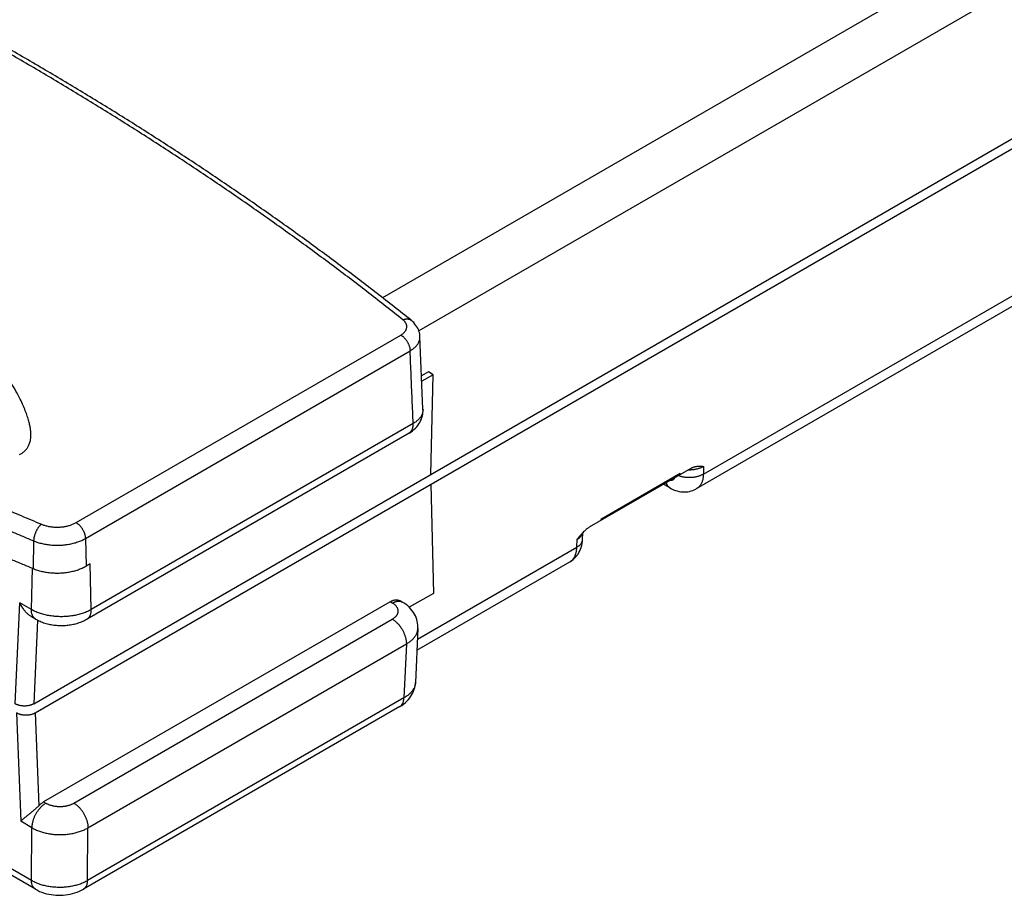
# Model space of a CAD drawing. Header units: inches. Extents: x 0 to 34, y 0 to 22.
# Tile 22 of 47: x 27.5 to 30.5, y 4.3 to 6.9. Entities that reach past the tile are written whole.
import ezdxf

# ---------------------------------------------------------------- set-up
doc = ezdxf.new("R2010")
doc.units = ezdxf.units.IN
doc.header["$LTSCALE"] = 1.87
doc.header["$MEASUREMENT"] = 0
doc.layers.get('0').update_dxf_attribs({"linetype": 'CONTINUOUS'})

msp = doc.modelspace()

# ---------------------------------------------------------------- linework, layer by layer
at = {"color": 7, "linetype": 'CONTINUOUS'}
for p, q in [((31.3501, 7.6546), (28.6088, 6.0718)), ((31.4313, 7.5404), (28.717, 5.9732)), ((27.5696, 4.8628), (31.2301, 6.9764)), ((27.5743, 4.8363), (30.5613, 6.561)), ((29.5645, 5.547), (30.5545, 6.1186)), ((29.5443, 5.5036), (30.5342, 6.0752)), ((27.6958, 5.4025), (28.6631, 5.9611)), ((28.7292, 5.74), (28.7202, 5.9563)), ((27.7235, 5.3552), (28.6909, 5.9138)), ((28.746, 5.8512), (28.7251, 5.8391)), ((28.7596, 5.8429), (28.7257, 5.8233)), ((28.7596, 5.8429), (28.746, 5.8512)), ((28.7528, 5.546), (28.7596, 5.8429)), ((28.7, 5.6974), (27.741, 5.1436)), ((28.6878, 5.6691), (27.7288, 5.1154)), ((29.2256, 5.3897), (29.5281, 5.5644)), ((29.4953, 5.5485), (29.2586, 5.4119)), ((29.4953, 5.5485), (29.4952, 5.5454)), ((29.5645, 5.5699), (29.5645, 5.547)), ((28.7528, 5.5168), (28.7601, 5.1918)), ((29.465, 5.5058), (29.4459, 5.5168)), ((29.465, 5.5058), (29.465, 5.5058)), ((29.2586, 5.4119), (29.2586, 5.4087)), ((29.2047, 5.352), (29.2057, 5.3728)), ((27.5693, 5.3482), (27.5678, 5.2657)), ((27.7235, 5.3552), (27.7254, 5.2729)), ((29.1875, 5.3293), (29.1886, 5.3528)), ((28.7127, 5.0552), (29.1875, 5.3293)), ((27.7379, 5.2801), (27.7254, 5.2729)), ((27.741, 5.1436), (27.7379, 5.2801)), ((28.7113, 5.0226), (29.1663, 5.2854)), ((27.5627, 5.1436), (27.5655, 5.2667)), ((28.7601, 5.1918), (28.6882, 5.1503)), ((27.5144, 4.8628), (27.528, 5.1637)), ((27.5627, 5.1436), (27.528, 5.1637)), ((28.6313, 5.1669), (27.5992, 4.571)), ((28.6379, 5.163), (28.6313, 5.1669)), ((28.6674, 5.166), (28.6611, 5.1696)), ((27.5749, 5.1154), (27.5628, 5.1223)), ((27.5809, 5.1121), (27.5696, 4.8628)), ((27.6893, 4.5671), (28.6379, 5.1148)), ((28.7142, 5.0872), (28.7069, 4.9264)), ((28.7142, 5.0872), (28.7142, 5.0872)), ((27.7311, 4.4936), (28.6797, 5.0413)), ((28.6797, 5.0413), (28.6724, 4.8805)), ((27.5751, 4.3106), (26.4186, 4.9783)), ((27.5629, 4.3368), (26.4734, 4.9658)), ((28.6724, 4.8805), (27.7299, 4.3363)), ((28.6602, 4.8548), (27.7178, 4.3106)), ((27.5185, 4.8363), (27.5307, 4.5133)), ((27.5743, 4.8363), (27.5847, 4.5595)), ((27.5992, 4.571), (27.6058, 4.5671)), ((27.5641, 4.494), (27.5307, 4.5133)), ((27.5629, 4.3368), (27.5641, 4.494)), ((27.7299, 4.3363), (27.7311, 4.4936))]:
    msp.add_line(p, q, dxfattribs=at)
for points in [[(28.7202, 5.9563), (28.72, 5.9592), (28.7194, 5.9637), (28.7184, 5.9682), (28.7172, 5.9727), (28.7155, 5.9771), (28.7135, 5.9814), (28.7111, 5.9857), (28.7084, 5.9899), (28.7053, 5.9939), (28.7017, 5.9979), (28.6978, 6.0017), (28.6939, 6.005)], [(28.6878, 5.6691), (28.6927, 5.6721), (28.6977, 5.6756), (28.7023, 5.6794), (28.7065, 5.6834), (28.7104, 5.6875), (28.7139, 5.6918), (28.7171, 5.6963), (28.7198, 5.7009), (28.7223, 5.7056), (28.7243, 5.7104), (28.726, 5.7154), (28.7274, 5.7204), (28.7284, 5.7254), (28.729, 5.7305), (28.7293, 5.7356), (28.7292, 5.74)], [(29.465, 5.5058), (29.47, 5.5031), (29.4755, 5.5006), (29.481, 5.4985), (29.4865, 5.4968), (29.4919, 5.4955), (29.4973, 5.4946), (29.5026, 5.494), (29.5079, 5.4939), (29.513, 5.4941), (29.5182, 5.4946), (29.5232, 5.4955), (29.5281, 5.4968), (29.5329, 5.4983), (29.5375, 5.5002), (29.542, 5.5024), (29.5443, 5.5036)], [(29.1663, 5.2854), (29.1686, 5.2868), (29.1729, 5.2897), (29.177, 5.2929), (29.1809, 5.2965), (29.1846, 5.3003), (29.188, 5.3044), (29.1911, 5.3088), (29.1939, 5.3134), (29.1965, 5.3183), (29.1987, 5.3234), (29.2007, 5.3288), (29.2022, 5.3344), (29.2034, 5.3403), (29.2043, 5.3463), (29.2047, 5.352)], [(28.7142, 5.0872), (28.7143, 5.0919), (28.714, 5.0976), (28.7133, 5.1031), (28.7122, 5.1087), (28.7107, 5.1141), (28.7088, 5.1196), (28.7065, 5.1249), (28.7038, 5.1301), (28.7007, 5.1353), (28.6972, 5.1402), (28.6933, 5.1451), (28.6889, 5.1497), (28.6841, 5.1542), (28.6788, 5.1585), (28.6731, 5.1625), (28.6674, 5.166)], [(28.6602, 4.8548), (28.6659, 4.8583), (28.6715, 4.8623), (28.6767, 4.8665), (28.6815, 4.8709), (28.6859, 4.8756), (28.6898, 4.8804), (28.6933, 4.8853), (28.6964, 4.8904), (28.6991, 4.8956), (28.7014, 4.9009), (28.7033, 4.9062), (28.7048, 4.9117), (28.7059, 4.9172), (28.7066, 4.9227), (28.7069, 4.9264)], [(27.5751, 4.3106), (27.5808, 4.3075), (27.5872, 4.3045), (27.5937, 4.3018), (27.6005, 4.2995), (27.6074, 4.2975), (27.6144, 4.2959), (27.6215, 4.2946), (27.6286, 4.2937), (27.6357, 4.293), (27.6429, 4.2927), (27.65, 4.2927), (27.6572, 4.293), (27.6643, 4.2937), (27.6714, 4.2946), (27.6785, 4.2959), (27.6855, 4.2976), (27.6924, 4.2996), (27.6991, 4.3019), (27.7057, 4.3046), (27.7121, 4.3076), (27.7178, 4.3106)]]:
    msp.add_lwpolyline(points, dxfattribs=at)
for points, knots in [([(28.6694, 6.0064), (28.6359, 6.0331), (28.5683, 6.0862), (28.4652, 6.1646), (28.36, 6.2421), (28.2528, 6.3187), (28.1437, 6.3943), (28.0326, 6.469), (27.9195, 6.5427), (27.8045, 6.6154), (27.6876, 6.6871), (27.5689, 6.7577), (27.4483, 6.8273), (27.3259, 6.8959), (27.2017, 6.9634), (27.0758, 7.0298), (26.9482, 7.095), (26.8188, 7.1592), (26.6878, 7.2222), (26.5552, 7.2841), (26.4209, 7.3448), (26.2851, 7.4043), (26.1938, 7.4431), (26.148, 7.4622)], [0, 0, 0, 0, 0.043974, 0.088323, 0.133046, 0.178141, 0.223608, 0.269446, 0.315654, 0.36223, 0.409173, 0.45648, 0.504148, 0.552176, 0.600559, 0.649295, 0.698381, 0.747812, 0.797584, 0.847694, 0.898137, 0.948908, 1, 1, 1, 1]), ([(28.6939, 6.005), (28.6603, 6.0318), (28.5923, 6.0852), (28.4888, 6.1639), (28.3832, 6.2418), (28.2755, 6.3187), (28.1659, 6.3946), (28.0543, 6.4696), (27.9408, 6.5436), (27.8254, 6.6166), (27.708, 6.6886), (27.5888, 6.7595), (27.4678, 6.8294), (27.345, 6.8982), (27.2204, 6.9659), (27.094, 7.0325), (26.9659, 7.098), (26.8361, 7.1624), (26.7047, 7.2256), (26.5716, 7.2877), (26.437, 7.3486), (26.3007, 7.4083), (26.2091, 7.4472), (26.1631, 7.4664)], [0, 0, 0, 0, 0.044009, 0.088388, 0.133138, 0.178256, 0.223744, 0.269599, 0.31582, 0.362406, 0.409355, 0.456665, 0.504333, 0.552357, 0.600733, 0.649458, 0.69853, 0.747944, 0.797695, 0.847782, 0.898197, 0.948939, 1, 1, 1, 1]), ([(27.5276, 5.6052), (27.5289, 5.6059), (27.5314, 5.6073), (27.535, 5.6096), (27.5385, 5.6121), (27.5418, 5.6149), (27.545, 5.618), (27.5479, 5.6213), (27.5507, 5.6251), (27.5533, 5.6293), (27.5556, 5.6339), (27.5575, 5.6388), (27.5591, 5.6443), (27.5603, 5.6506), (27.561, 5.6578), (27.5611, 5.666), (27.5606, 5.6754), (27.5592, 5.6861), (27.5567, 5.6983), (27.5529, 5.7121), (27.5477, 5.7278), (27.5407, 5.7456), (27.5315, 5.7659), (27.5197, 5.7888), (27.5048, 5.8147), (27.4864, 5.844), (27.464, 5.8764), (27.4377, 5.9115), (27.4075, 5.9486), (27.3738, 5.9872), (27.3368, 6.0267), (27.2966, 6.0669), (27.2535, 6.1073), (27.2079, 6.1475), (27.1601, 6.1873), (27.1103, 6.2263), (27.0587, 6.2645), (27.0056, 6.3016), (26.9512, 6.3375), (26.8956, 6.3723), (26.8387, 6.4059), (26.7802, 6.4385), (26.7196, 6.4705), (26.6569, 6.5017), (26.5921, 6.5323), (26.5256, 6.5619), (26.4574, 6.5905), (26.3881, 6.618), (26.3179, 6.6442), (26.2473, 6.669), (26.1771, 6.6921), (26.1078, 6.7134), (26.0401, 6.7329), (25.9751, 6.7502), (25.914, 6.7653), (25.8581, 6.778), (25.8081, 6.7883), (25.7638, 6.7966), (25.7247, 6.8032), (25.6901, 6.8084), (25.6595, 6.8125), (25.6325, 6.8156), (25.6086, 6.8178), (25.5876, 6.8192), (25.5691, 6.82), (25.553, 6.8203), (25.5389, 6.8202), (25.5266, 6.8197), (25.5157, 6.819), (25.506, 6.8181), (25.4973, 6.8169), (25.4896, 6.8156), (25.4828, 6.8143), (25.4769, 6.8128), (25.4715, 6.8112), (25.4666, 6.8095), (25.4621, 6.8077), (25.4579, 6.8057), (25.4553, 6.8043), (25.4541, 6.8036)], [0, 0, 0, 0, 0.001676, 0.003339, 0.004995, 0.006649, 0.008323, 0.010042, 0.011843, 0.013748, 0.015717, 0.017736, 0.019904, 0.022332, 0.025082, 0.028217, 0.031806, 0.035933, 0.040689, 0.046179, 0.052512, 0.059826, 0.068308, 0.078161, 0.089603, 0.102884, 0.118107, 0.135122, 0.153617, 0.173343, 0.194302, 0.216288, 0.239064, 0.262521, 0.286535, 0.310941, 0.33567, 0.360665, 0.385797, 0.411036, 0.436433, 0.462175, 0.488521, 0.515562, 0.543176, 0.571263, 0.599776, 0.628616, 0.657519, 0.686371, 0.714993, 0.743009, 0.770191, 0.796355, 0.820798, 0.842925, 0.862562, 0.879826, 0.895028, 0.908418, 0.920234, 0.930684, 0.9399, 0.94798, 0.955047, 0.961221, 0.966621, 0.971343, 0.975476, 0.979199, 0.982603, 0.985617, 0.988247, 0.990586, 0.992724, 0.994709, 0.996572, 0.998332, 1, 1, 1, 1]), ([(28.6631, 5.9611), (28.6641, 5.9616), (28.6661, 5.9628), (28.6688, 5.9648), (28.6712, 5.9668), (28.6734, 5.9689), (28.6753, 5.9711), (28.677, 5.9734), (28.6784, 5.9757), (28.6795, 5.9781), (28.6803, 5.9806), (28.6808, 5.9831), (28.681, 5.9855), (28.6809, 5.988), (28.6804, 5.9905), (28.6797, 5.9929), (28.6787, 5.9954), (28.6774, 5.9977), (28.6758, 6), (28.6739, 6.0023), (28.6718, 6.0044), (28.6702, 6.0057), (28.6694, 6.0064)], [0, 0, 0, 0, 0.061167, 0.119969, 0.176446, 0.230682, 0.282767, 0.33284, 0.381083, 0.42771, 0.473113, 0.517608, 0.561607, 0.605569, 0.649886, 0.695009, 0.741343, 0.789164, 0.838745, 0.890321, 0.944048, 1, 1, 1, 1]), ([(28.6694, 6.0064), (28.6702, 6.0067), (28.6719, 6.0074), (28.6745, 6.0081), (28.677, 6.0087), (28.6795, 6.009), (28.6819, 6.0091), (28.6843, 6.0089), (28.6865, 6.0085), (28.6887, 6.0079), (28.6907, 6.0071), (28.6924, 6.0061), (28.6934, 6.0054), (28.6939, 6.005)], [0, 0, 0, 0, 0.107291, 0.211256, 0.311817, 0.408984, 0.50286, 0.593654, 0.681678, 0.767355, 0.851205, 0.933832, 1, 1, 1, 1]), ([(28.6631, 5.9611), (28.6639, 5.9606), (28.6654, 5.9597), (28.6677, 5.9581), (28.6699, 5.9563), (28.6721, 5.9543), (28.6742, 5.9521), (28.6762, 5.9498), (28.6781, 5.9474), (28.68, 5.9448), (28.6817, 5.9422), (28.6833, 5.9394), (28.6848, 5.9366), (28.6862, 5.9337), (28.6874, 5.9308), (28.6884, 5.9279), (28.6893, 5.925), (28.6899, 5.9221), (28.6905, 5.9193), (28.6908, 5.9165), (28.6909, 5.9147), (28.6909, 5.9138)], [0, 0, 0, 0, 0.04674, 0.095247, 0.145391, 0.197015, 0.249937, 0.303955, 0.35885, 0.414392, 0.470343, 0.526456, 0.582485, 0.638185, 0.693314, 0.747637, 0.800934, 0.852995, 0.903633, 0.952681, 1, 1, 1, 1]), ([(28.6909, 5.9138), (28.6924, 5.9147), (28.6953, 5.9165), (28.6994, 5.9194), (28.7031, 5.9224), (28.7065, 5.9256), (28.7096, 5.9288), (28.7123, 5.9322), (28.7146, 5.9357), (28.7166, 5.9393), (28.7181, 5.9429), (28.7192, 5.9466), (28.7199, 5.9503), (28.7202, 5.9535), (28.7202, 5.9555), (28.7202, 5.9563)], [0, 0, 0, 0, 0.095639, 0.188012, 0.277147, 0.363126, 0.445999, 0.525874, 0.602956, 0.677428, 0.74971, 0.820299, 0.889597, 0.9581, 1, 1, 1, 1]), ([(28.7, 5.6974), (28.699, 5.7214), (28.697, 5.7695), (28.6939, 5.8417), (28.6919, 5.8897), (28.6909, 5.9138)], [0, 0, 0, 0, 0.333423, 0.666756, 1, 1, 1, 1]), ([(28.7292, 5.74), (28.7293, 5.7392), (28.7293, 5.7372), (28.729, 5.734), (28.7283, 5.7303), (28.7272, 5.7266), (28.7256, 5.723), (28.7237, 5.7194), (28.7214, 5.7159), (28.7187, 5.7125), (28.7156, 5.7092), (28.7122, 5.706), (28.7084, 5.703), (28.7044, 5.7001), (28.7015, 5.6982), (28.7, 5.6974)], [0, 0, 0, 0, 0.042133, 0.110484, 0.179671, 0.250187, 0.322429, 0.396889, 0.473977, 0.553873, 0.636774, 0.722786, 0.811952, 0.904349, 1, 1, 1, 1]), ([(28.6878, 5.6691), (28.6879, 5.6692), (28.6888, 5.6697), (28.6902, 5.6707), (28.6921, 5.6724), (28.6938, 5.6743), (28.6953, 5.6765), (28.6966, 5.6789), (28.6977, 5.6816), (28.6986, 5.6844), (28.6993, 5.6874), (28.6998, 5.6906), (28.7, 5.6939), (28.7, 5.6962), (28.7, 5.6974)], [0, 0, 0, 0, 0.013699, 0.090424, 0.168088, 0.247435, 0.329133, 0.413745, 0.501721, 0.593394, 0.688986, 0.788615, 0.892306, 1, 1, 1, 1]), ([(29.5645, 5.547), (29.5635, 5.5464), (29.5614, 5.5452), (29.5581, 5.5436), (29.5546, 5.5421), (29.551, 5.5408), (29.5472, 5.5397), (29.5434, 5.5387), (29.5394, 5.5379), (29.5353, 5.5373), (29.5312, 5.5368), (29.527, 5.5366), (29.5228, 5.5365), (29.5186, 5.5366), (29.5144, 5.5368), (29.5102, 5.5373), (29.5062, 5.5379), (29.5022, 5.5387), (29.4983, 5.5397), (29.4945, 5.5408), (29.4918, 5.5418), (29.4904, 5.5424), (29.4902, 5.5425)], [0, 0, 0, 0, 0.046071, 0.093571, 0.142417, 0.192505, 0.243715, 0.295913, 0.348951, 0.402673, 0.456914, 0.511506, 0.566273, 0.62104, 0.675632, 0.729873, 0.783595, 0.836632, 0.888829, 0.940038, 0.990124, 1, 1, 1, 1]), ([(29.5207, 5.5601), (29.5214, 5.5601), (29.5235, 5.5601), (29.527, 5.5601), (29.5311, 5.5604), (29.5353, 5.5608), (29.5394, 5.5614), (29.5433, 5.5622), (29.5472, 5.5631), (29.551, 5.5641), (29.5546, 5.5654), (29.5581, 5.5667), (29.5614, 5.5682), (29.5635, 5.5693), (29.5645, 5.5699)], [0, 0, 0, 0, 0.044557, 0.137448, 0.229882, 0.321736, 0.41277, 0.502537, 0.590729, 0.677129, 0.761518, 0.843577, 0.923081, 1, 1, 1, 1]), ([(29.5281, 5.5644), (29.529, 5.5649), (29.5308, 5.5659), (29.5337, 5.5672), (29.5369, 5.5683), (29.54, 5.5691), (29.5419, 5.5695), (29.5427, 5.5697)], [0, 0, 0, 0, 0.194014, 0.397736, 0.613632, 0.845599, 1, 1, 1, 1]), ([(29.5427, 5.5697), (29.5432, 5.5698), (29.5452, 5.5701), (29.5487, 5.5705), (29.5536, 5.5706), (29.5589, 5.5704), (29.5625, 5.5701), (29.5645, 5.5699)], [0, 0, 0, 0, 0.07085, 0.270916, 0.491817, 0.73498, 1, 1, 1, 1]), ([(29.5645, 5.547), (29.5644, 5.5453), (29.5643, 5.542), (29.5638, 5.5371), (29.563, 5.5325), (29.5619, 5.528), (29.5606, 5.5239), (29.5589, 5.52), (29.557, 5.5164), (29.5548, 5.5131), (29.5524, 5.5101), (29.5497, 5.5075), (29.547, 5.5053), (29.5451, 5.5041), (29.5443, 5.5036)], [0, 0, 0, 0, 0.101434, 0.199346, 0.293568, 0.384223, 0.471618, 0.555914, 0.637215, 0.715932, 0.792573, 0.867646, 0.941607, 1, 1, 1, 1]), ([(29.465, 5.5058), (29.4648, 5.5059), (29.4638, 5.5065), (29.4623, 5.5077), (29.4604, 5.5094), (29.4587, 5.5114), (29.4572, 5.5137), (29.4559, 5.5162), (29.4549, 5.5188), (29.4543, 5.5207), (29.4541, 5.5216)], [0, 0, 0, 0, 0.040777, 0.168127, 0.297259, 0.429424, 0.565726, 0.707088, 0.854235, 1, 1, 1, 1]), ([(29.4789, 5.5359), (29.4788, 5.5358), (29.4785, 5.535), (29.4777, 5.5338), (29.4765, 5.5322), (29.4752, 5.5308), (29.4737, 5.5297), (29.472, 5.5288), (29.4702, 5.5281), (29.4683, 5.5277), (29.4664, 5.5275), (29.4651, 5.5276), (29.4645, 5.5276)], [0, 0, 0, 0, 0.025101, 0.139591, 0.249932, 0.357441, 0.462959, 0.56794, 0.674441, 0.783733, 0.896591, 1, 1, 1, 1]), ([(27.5017, 5.4362), (27.5118, 5.4319), (27.5319, 5.4233), (27.5621, 5.4105), (27.5823, 5.402), (27.5924, 5.3978)], [0, 0, 0, 0, 0.332873, 0.666208, 1, 1, 1, 1]), ([(27.5924, 5.3978), (27.5918, 5.3973), (27.5905, 5.3962), (27.5886, 5.3944), (27.5868, 5.3924), (27.585, 5.3902), (27.5832, 5.3879), (27.5815, 5.3855), (27.5799, 5.3829), (27.5784, 5.3801), (27.5769, 5.3773), (27.5756, 5.3744), (27.5744, 5.3715), (27.5733, 5.3685), (27.5723, 5.3655), (27.5714, 5.3625), (27.5707, 5.3596), (27.5701, 5.3566), (27.5697, 5.3537), (27.5694, 5.3509), (27.5693, 5.3491), (27.5693, 5.3482)], [0, 0, 0, 0, 0.043849, 0.089945, 0.138145, 0.188274, 0.240127, 0.293475, 0.348071, 0.403653, 0.459946, 0.516667, 0.573528, 0.630242, 0.68652, 0.742079, 0.796647, 0.84996, 0.901771, 0.951852, 1, 1, 1, 1]), ([(27.5924, 5.3978), (27.5939, 5.3972), (27.5969, 5.396), (27.6015, 5.3945), (27.6063, 5.3931), (27.6113, 5.3919), (27.6164, 5.3909), (27.6216, 5.3901), (27.6268, 5.3895), (27.6322, 5.3892), (27.6375, 5.389), (27.6429, 5.389), (27.6482, 5.3893), (27.6536, 5.3897), (27.6588, 5.3904), (27.664, 5.3912), (27.669, 5.3923), (27.6739, 5.3935), (27.6787, 5.395), (27.6833, 5.3966), (27.6876, 5.3984), (27.6918, 5.4003), (27.6945, 5.4018), (27.6958, 5.4025)], [0, 0, 0, 0, 0.044723, 0.090635, 0.13757, 0.185405, 0.234019, 0.283272, 0.333023, 0.383125, 0.433429, 0.483784, 0.534037, 0.584038, 0.633637, 0.682689, 0.731056, 0.778602, 0.825206, 0.870746, 0.915127, 0.958255, 1, 1, 1, 1]), ([(27.6958, 5.4025), (27.6965, 5.4021), (27.6981, 5.4011), (27.7003, 5.3995), (27.7025, 5.3977), (27.7047, 5.3957), (27.7068, 5.3936), (27.7088, 5.3913), (27.7108, 5.3888), (27.7126, 5.3863), (27.7143, 5.3836), (27.716, 5.3808), (27.7174, 5.378), (27.7188, 5.3752), (27.72, 5.3723), (27.721, 5.3693), (27.7219, 5.3664), (27.7226, 5.3636), (27.7231, 5.3607), (27.7234, 5.3579), (27.7235, 5.3561), (27.7235, 5.3552)], [0, 0, 0, 0, 0.046741, 0.095247, 0.145392, 0.197016, 0.249938, 0.303956, 0.358851, 0.414393, 0.470343, 0.526457, 0.582486, 0.638185, 0.693314, 0.747638, 0.800934, 0.852995, 0.903633, 0.952681, 1, 1, 1, 1]), ([(27.4736, 5.3888), (27.4842, 5.3842), (27.5054, 5.3752), (27.5373, 5.3616), (27.5586, 5.3527), (27.5693, 5.3482)], [0, 0, 0, 0, 0.332849, 0.666183, 1, 1, 1, 1]), ([(29.1886, 5.3528), (29.1895, 5.3534), (29.1914, 5.3546), (29.1941, 5.3565), (29.1965, 5.3585), (29.1986, 5.3607), (29.2005, 5.3628), (29.2021, 5.3651), (29.2035, 5.3674), (29.2045, 5.3698), (29.205, 5.3715), (29.2053, 5.3723), (29.2053, 5.3723)], [0, 0, 0, 0, 0.128791, 0.252712, 0.371913, 0.486403, 0.596216, 0.701662, 0.80322, 0.901414, 0.996753, 1, 1, 1, 1]), ([(29.1886, 5.3528), (29.1905, 5.3553), (29.1943, 5.3598), (29.1988, 5.3652), (29.2014, 5.3681), (29.2021, 5.3689)], [0, 0, 0, 0, 0.444065, 0.844194, 1, 1, 1, 1]), ([(29.2021, 5.3689), (29.203, 5.3699), (29.2054, 5.3725), (29.2091, 5.3764), (29.2131, 5.3802), (29.2166, 5.3834), (29.2199, 5.3859), (29.2228, 5.388), (29.2247, 5.3892), (29.2256, 5.3897)], [0, 0, 0, 0, 0.130541, 0.33332, 0.507198, 0.656588, 0.786281, 0.8999, 1, 1, 1, 1]), ([(27.5693, 5.3482), (27.5713, 5.3474), (27.5754, 5.3458), (27.5817, 5.3436), (27.5882, 5.3417), (27.5949, 5.34), (27.6018, 5.3385), (27.6088, 5.3373), (27.6159, 5.3364), (27.6231, 5.3357), (27.6304, 5.3352), (27.6377, 5.335), (27.645, 5.3351), (27.6523, 5.3354), (27.6595, 5.336), (27.6667, 5.3369), (27.6738, 5.338), (27.6807, 5.3393), (27.6875, 5.3409), (27.6941, 5.3427), (27.7005, 5.3448), (27.7066, 5.3471), (27.7125, 5.3496), (27.7182, 5.3523), (27.7218, 5.3542), (27.7235, 5.3552)], [0, 0, 0, 0, 0.040839, 0.082626, 0.125281, 0.168715, 0.212834, 0.257536, 0.302715, 0.348261, 0.394063, 0.440006, 0.485975, 0.531853, 0.577526, 0.62288, 0.667805, 0.712193, 0.755941, 0.79895, 0.84113, 0.882395, 0.922671, 0.961891, 1, 1, 1, 1]), ([(29.1875, 5.3293), (29.1885, 5.3299), (29.1903, 5.331), (29.193, 5.3328), (29.1954, 5.3347), (29.1975, 5.3367), (29.1994, 5.3388), (29.201, 5.341), (29.2024, 5.3433), (29.2034, 5.3456), (29.2042, 5.348), (29.2046, 5.3501), (29.2047, 5.3515), (29.2047, 5.352)], [0, 0, 0, 0, 0.111882, 0.219507, 0.322874, 0.422072, 0.517293, 0.608842, 0.697137, 0.782716, 0.866228, 0.948411, 1, 1, 1, 1]), ([(29.1663, 5.2854), (29.1671, 5.2859), (29.1691, 5.2871), (29.1718, 5.2893), (29.1746, 5.292), (29.1771, 5.295), (29.1794, 5.2983), (29.1814, 5.302), (29.1831, 5.3059), (29.1846, 5.3101), (29.1857, 5.3146), (29.1866, 5.3193), (29.1872, 5.3242), (29.1874, 5.3276), (29.1875, 5.3293)], [0, 0, 0, 0, 0.058584, 0.132853, 0.208266, 0.285234, 0.364223, 0.445723, 0.530114, 0.617473, 0.707941, 0.801824, 0.899237, 1, 1, 1, 1]), ([(27.4718, 5.3064), (27.4824, 5.3019), (27.5037, 5.2928), (27.5357, 5.2792), (27.5571, 5.2702), (27.5678, 5.2657)], [0, 0, 0, 0, 0.332848, 0.666182, 1, 1, 1, 1]), ([(27.5678, 5.2657), (27.5698, 5.2649), (27.574, 5.2632), (27.5804, 5.261), (27.5871, 5.2591), (27.5939, 5.2573), (27.6009, 5.2559), (27.6081, 5.2546), (27.6154, 5.2536), (27.6228, 5.2529), (27.6302, 5.2525), (27.6377, 5.2523), (27.6451, 5.2524), (27.6526, 5.2527), (27.66, 5.2533), (27.6673, 5.2542), (27.6745, 5.2553), (27.6816, 5.2567), (27.6885, 5.2583), (27.6953, 5.2601), (27.7018, 5.2622), (27.7081, 5.2646), (27.7141, 5.2671), (27.7199, 5.2699), (27.7236, 5.2719), (27.7254, 5.2729)], [0, 0, 0, 0, 0.040839, 0.082627, 0.125281, 0.168715, 0.212833, 0.257535, 0.302714, 0.348262, 0.394064, 0.440007, 0.485975, 0.531852, 0.577525, 0.622879, 0.667805, 0.712194, 0.755942, 0.798951, 0.84113, 0.882395, 0.92267, 0.96189, 1, 1, 1, 1]), ([(27.5628, 5.1223), (27.5621, 5.1227), (27.5603, 5.1239), (27.5573, 5.1259), (27.554, 5.1285), (27.5506, 5.1316), (27.5471, 5.135), (27.5437, 5.1389), (27.5403, 5.1432), (27.5369, 5.1478), (27.5337, 5.1528), (27.5307, 5.1581), (27.5289, 5.1618), (27.528, 5.1637)], [0, 0, 0, 0, 0.047029, 0.118251, 0.195385, 0.27853, 0.367635, 0.462462, 0.562574, 0.667319, 0.775849, 0.887132, 1, 1, 1, 1]), ([(28.6313, 5.1669), (28.6323, 5.1675), (28.6343, 5.1686), (28.6374, 5.17), (28.6405, 5.1711), (28.6436, 5.1719), (28.6466, 5.1724), (28.6495, 5.1726), (28.6523, 5.1725), (28.655, 5.172), (28.6575, 5.1713), (28.6596, 5.1705), (28.6607, 5.1698), (28.6611, 5.1696)], [0, 0, 0, 0, 0.112684, 0.221101, 0.325246, 0.425217, 0.521225, 0.613599, 0.702796, 0.789396, 0.874093, 0.957674, 1, 1, 1, 1]), ([(28.6379, 5.163), (28.6389, 5.1636), (28.6409, 5.1647), (28.6439, 5.166), (28.6469, 5.1671), (28.6498, 5.168), (28.6527, 5.1685), (28.6555, 5.1688), (28.6582, 5.1687), (28.6608, 5.1684), (28.6633, 5.1678), (28.6655, 5.167), (28.6669, 5.1663), (28.6674, 5.166)], [0, 0, 0, 0, 0.11059, 0.216984, 0.319149, 0.417145, 0.511134, 0.601385, 0.688291, 0.772362, 0.854225, 0.934605, 1, 1, 1, 1]), ([(28.6379, 5.1148), (28.6389, 5.1154), (28.6408, 5.1166), (28.6434, 5.1185), (28.6458, 5.1205), (28.648, 5.1226), (28.6499, 5.1247), (28.6515, 5.127), (28.6529, 5.1293), (28.6539, 5.1317), (28.6547, 5.1341), (28.6551, 5.1365), (28.6553, 5.1389), (28.6551, 5.1414), (28.6547, 5.1438), (28.6539, 5.1462), (28.6529, 5.1486), (28.6515, 5.1509), (28.6499, 5.1532), (28.648, 5.1553), (28.6458, 5.1574), (28.6434, 5.1594), (28.6408, 5.1613), (28.6389, 5.1625), (28.6379, 5.163)], [0, 0, 0, 0, 0.054779, 0.107174, 0.157381, 0.205657, 0.252003, 0.296459, 0.339357, 0.380906, 0.421231, 0.460769, 0.500002, 0.53921, 0.578733, 0.6191, 0.660658, 0.703513, 0.747977, 0.79434, 0.842592, 0.8928, 0.945247, 1, 1, 1, 1]), ([(27.741, 5.1436), (27.7391, 5.1426), (27.7354, 5.1405), (27.7295, 5.1377), (27.7234, 5.1351), (27.717, 5.1327), (27.7104, 5.1306), (27.7035, 5.1287), (27.6965, 5.127), (27.6893, 5.1256), (27.682, 5.1244), (27.6745, 5.1235), (27.667, 5.1228), (27.6594, 5.1224), (27.6518, 5.1223), (27.6442, 5.1224), (27.6366, 5.1228), (27.6291, 5.1235), (27.6217, 5.1244), (27.6144, 5.1256), (27.6072, 5.127), (27.6001, 5.1287), (27.5933, 5.1306), (27.5867, 5.1327), (27.5803, 5.1351), (27.5741, 5.1377), (27.5683, 5.1405), (27.5645, 5.1426), (27.5627, 5.1436)], [0, 0, 0, 0, 0.034057, 0.069092, 0.105055, 0.141892, 0.179537, 0.217918, 0.256956, 0.296567, 0.336662, 0.37715, 0.417934, 0.458917, 0.5, 0.541083, 0.582066, 0.62285, 0.663338, 0.703433, 0.743044, 0.782082, 0.820463, 0.858108, 0.894945, 0.930908, 0.965943, 1, 1, 1, 1]), ([(27.5749, 5.1154), (27.5748, 5.1154), (27.5739, 5.1159), (27.5725, 5.117), (27.5706, 5.1187), (27.5689, 5.1206), (27.5674, 5.1228), (27.5661, 5.1252), (27.565, 5.1278), (27.5641, 5.1306), (27.5634, 5.1337), (27.5629, 5.1368), (27.5627, 5.1402), (27.5627, 5.1425), (27.5627, 5.1436)], [0, 0, 0, 0, 0.013745, 0.090467, 0.168127, 0.247471, 0.329165, 0.413773, 0.501744, 0.593413, 0.689, 0.788625, 0.892311, 1, 1, 1, 1]), ([(27.7288, 5.1154), (27.7289, 5.1154), (27.7297, 5.1159), (27.7312, 5.117), (27.7331, 5.1187), (27.7348, 5.1206), (27.7363, 5.1228), (27.7376, 5.1252), (27.7387, 5.1278), (27.7396, 5.1306), (27.7403, 5.1337), (27.7407, 5.1368), (27.741, 5.1402), (27.741, 5.1425), (27.741, 5.1436)], [0, 0, 0, 0, 0.013745, 0.090467, 0.168127, 0.247471, 0.329165, 0.413773, 0.501744, 0.593413, 0.689, 0.788625, 0.892311, 1, 1, 1, 1]), ([(27.5749, 5.1154), (27.5771, 5.1141), (27.5815, 5.1117), (27.5884, 5.1085), (27.5955, 5.1057), (27.6029, 5.1032), (27.6104, 5.1011), (27.618, 5.0994), (27.6256, 5.098), (27.6333, 5.097), (27.6409, 5.0964), (27.6486, 5.0961), (27.6563, 5.0961), (27.664, 5.0965), (27.6716, 5.0972), (27.6792, 5.0982), (27.6867, 5.0996), (27.6941, 5.1013), (27.7014, 5.1034), (27.7086, 5.1059), (27.7156, 5.1087), (27.7223, 5.1118), (27.7266, 5.1141), (27.7288, 5.1154)], [0, 0, 0, 0, 0.046471, 0.093449, 0.14209, 0.190481, 0.239196, 0.287495, 0.335881, 0.384022, 0.432096, 0.480018, 0.52789, 0.575649, 0.623437, 0.671062, 0.718837, 0.766265, 0.81396, 0.860922, 0.908113, 0.953981, 1, 1, 1, 1]), ([(28.6379, 5.1148), (28.6389, 5.1142), (28.641, 5.113), (28.644, 5.1109), (28.647, 5.1085), (28.6499, 5.1059), (28.6528, 5.1031), (28.6556, 5.1002), (28.6583, 5.097), (28.6609, 5.0937), (28.6633, 5.0903), (28.6657, 5.0867), (28.6679, 5.083), (28.6699, 5.0793), (28.6718, 5.0754), (28.6734, 5.0715), (28.6749, 5.0676), (28.6762, 5.0637), (28.6774, 5.0598), (28.6783, 5.056), (28.6789, 5.0522), (28.6794, 5.0485), (28.6797, 5.0448), (28.6797, 5.0424), (28.6797, 5.0413)], [0, 0, 0, 0, 0.040455, 0.082287, 0.125411, 0.169722, 0.215102, 0.261416, 0.30852, 0.356259, 0.404474, 0.452998, 0.501662, 0.550295, 0.598726, 0.646788, 0.694316, 0.741152, 0.787144, 0.832153, 0.876048, 0.918717, 0.96006, 1, 1, 1, 1]), ([(28.6797, 5.0413), (28.6813, 5.0422), (28.6845, 5.0441), (28.6891, 5.0472), (28.6933, 5.0504), (28.6972, 5.0538), (28.7007, 5.0574), (28.7038, 5.061), (28.7066, 5.0648), (28.7089, 5.0687), (28.7108, 5.0726), (28.7124, 5.0766), (28.7134, 5.0807), (28.714, 5.0842), (28.7142, 5.0864), (28.7142, 5.0872)], [0, 0, 0, 0, 0.095111, 0.187003, 0.275792, 0.361706, 0.444789, 0.52498, 0.602517, 0.677685, 0.750796, 0.822077, 0.891926, 0.96096, 1, 1, 1, 1]), ([(28.7069, 4.9264), (28.7069, 4.9257), (28.7067, 4.9235), (28.7061, 4.92), (28.7051, 4.9159), (28.7036, 4.9119), (28.7016, 4.908), (28.6993, 4.9041), (28.6966, 4.9003), (28.6934, 4.8967), (28.6899, 4.8931), (28.686, 4.8897), (28.6818, 4.8865), (28.6772, 4.8834), (28.674, 4.8815), (28.6724, 4.8805)], [0, 0, 0, 0, 0.03907, 0.108102, 0.177949, 0.249228, 0.322337, 0.397503, 0.475036, 0.555225, 0.638305, 0.724217, 0.813003, 0.904892, 1, 1, 1, 1]), ([(28.6602, 4.8548), (28.6605, 4.855), (28.6615, 4.8556), (28.6632, 4.8568), (28.665, 4.8586), (28.6666, 4.8606), (28.6681, 4.8628), (28.6693, 4.8653), (28.6704, 4.868), (28.6712, 4.8709), (28.6718, 4.874), (28.6722, 4.8772), (28.6723, 4.8794), (28.6724, 4.8805)], [0, 0, 0, 0, 0.038189, 0.121594, 0.206249, 0.292943, 0.382369, 0.475103, 0.571598, 0.672181, 0.777059, 0.886332, 1, 1, 1, 1]), ([(27.5696, 4.8628), (27.5688, 4.8624), (27.5672, 4.8615), (27.5646, 4.8604), (27.5619, 4.8594), (27.5591, 4.8585), (27.5561, 4.8577), (27.5531, 4.8571), (27.55, 4.8567), (27.5468, 4.8564), (27.5436, 4.8562), (27.5404, 4.8562), (27.5371, 4.8564), (27.534, 4.8567), (27.5308, 4.8571), (27.5278, 4.8577), (27.5248, 4.8585), (27.522, 4.8594), (27.5193, 4.8604), (27.5168, 4.8615), (27.5151, 4.8624), (27.5144, 4.8628)], [0, 0, 0, 0, 0.046833, 0.095468, 0.145771, 0.197578, 0.2507, 0.304924, 0.360023, 0.415757, 0.471876, 0.528124, 0.584243, 0.639977, 0.695076, 0.7493, 0.802422, 0.854229, 0.904532, 0.953167, 1, 1, 1, 1]), ([(27.5185, 4.8363), (27.5193, 4.8358), (27.5209, 4.835), (27.5235, 4.8338), (27.5262, 4.8328), (27.5291, 4.8319), (27.5321, 4.8312), (27.5352, 4.8306), (27.5383, 4.8301), (27.5415, 4.8298), (27.5448, 4.8296), (27.548, 4.8296), (27.5513, 4.8298), (27.5545, 4.8301), (27.5576, 4.8306), (27.5607, 4.8312), (27.5637, 4.8319), (27.5665, 4.8328), (27.5693, 4.8338), (27.5718, 4.835), (27.5735, 4.8358), (27.5743, 4.8363)], [0, 0, 0, 0, 0.046849, 0.095499, 0.145816, 0.197633, 0.250762, 0.304991, 0.360093, 0.415826, 0.471942, 0.528186, 0.584298, 0.640024, 0.695115, 0.74933, 0.802443, 0.854243, 0.90454, 0.95317, 1, 1, 1, 1]), ([(27.5847, 4.5595), (27.584, 4.5588), (27.5826, 4.5574), (27.5804, 4.5553), (27.578, 4.5531), (27.5755, 4.5508), (27.5728, 4.5484), (27.57, 4.546), (27.567, 4.5434), (27.5639, 4.5408), (27.5606, 4.5381), (27.5572, 4.5353), (27.5538, 4.5325), (27.5503, 4.5296), (27.5468, 4.5268), (27.5433, 4.5239), (27.5399, 4.5211), (27.5367, 4.5184), (27.5336, 4.5158), (27.5316, 4.5141), (27.5307, 4.5133)], [0, 0, 0, 0, 0.040795, 0.083839, 0.12922, 0.177012, 0.227267, 0.279997, 0.335163, 0.392655, 0.452281, 0.513744, 0.576633, 0.640422, 0.704463, 0.768003, 0.830205, 0.890187, 0.947064, 1, 1, 1, 1]), ([(27.6058, 4.5671), (27.6048, 4.5666), (27.6028, 4.5653), (27.5998, 4.5632), (27.5968, 4.5608), (27.5939, 4.5583), (27.591, 4.5555), (27.5883, 4.5526), (27.5856, 4.5494), (27.583, 4.5462), (27.5805, 4.5427), (27.5782, 4.5392), (27.576, 4.5355), (27.574, 4.5318), (27.5721, 4.528), (27.5704, 4.5241), (27.5689, 4.5203), (27.5676, 4.5164), (27.5665, 4.5125), (27.5656, 4.5087), (27.5649, 4.5049), (27.5644, 4.5012), (27.5641, 4.4975), (27.5641, 4.4951), (27.5641, 4.494)], [0, 0, 0, 0, 0.040421, 0.082211, 0.125287, 0.169544, 0.214865, 0.261119, 0.308163, 0.355844, 0.404005, 0.452481, 0.501105, 0.549708, 0.598123, 0.646182, 0.693723, 0.740588, 0.786628, 0.831703, 0.875684, 0.918456, 0.959922, 1, 1, 1, 1]), ([(27.5847, 4.5595), (27.5856, 4.5604), (27.5874, 4.5622), (27.5903, 4.5647), (27.5932, 4.5671), (27.5962, 4.5691), (27.5982, 4.5704), (27.5992, 4.571)], [0, 0, 0, 0, 0.210736, 0.41657, 0.616999, 0.811592, 1, 1, 1, 1]), ([(27.6058, 4.5671), (27.6068, 4.5666), (27.6089, 4.5654), (27.6122, 4.5639), (27.6157, 4.5625), (27.6193, 4.5613), (27.6231, 4.5602), (27.627, 4.5593), (27.631, 4.5585), (27.6351, 4.5579), (27.6392, 4.5575), (27.6434, 4.5572), (27.6476, 4.5571), (27.6518, 4.5572), (27.656, 4.5575), (27.6601, 4.5579), (27.6642, 4.5585), (27.6682, 4.5593), (27.6721, 4.5602), (27.6758, 4.5613), (27.6795, 4.5625), (27.6829, 4.5639), (27.6862, 4.5654), (27.6883, 4.5666), (27.6893, 4.5671)], [0, 0, 0, 0, 0.040638, 0.082418, 0.125311, 0.169428, 0.214648, 0.260713, 0.307597, 0.355237, 0.403266, 0.451534, 0.500062, 0.548618, 0.5969, 0.644873, 0.692492, 0.73941, 0.785454, 0.830642, 0.874763, 0.917641, 0.959362, 1, 1, 1, 1]), ([(27.6893, 4.5671), (27.6904, 4.5665), (27.6924, 4.5653), (27.6954, 4.5631), (27.6984, 4.5608), (27.7013, 4.5582), (27.7042, 4.5554), (27.707, 4.5525), (27.7097, 4.5493), (27.7123, 4.546), (27.7147, 4.5426), (27.7171, 4.539), (27.7193, 4.5353), (27.7213, 4.5315), (27.7232, 4.5277), (27.7248, 4.5238), (27.7263, 4.5199), (27.7277, 4.516), (27.7288, 4.5121), (27.7297, 4.5083), (27.7303, 4.5045), (27.7308, 4.5007), (27.7311, 4.4971), (27.7311, 4.4947), (27.7311, 4.4936)], [0, 0, 0, 0, 0.040455, 0.082287, 0.125411, 0.169722, 0.215102, 0.261416, 0.30852, 0.356259, 0.404474, 0.452998, 0.501662, 0.550295, 0.598726, 0.646788, 0.694316, 0.741152, 0.787144, 0.832153, 0.876048, 0.918717, 0.96006, 1, 1, 1, 1]), ([(27.5641, 4.494), (27.5658, 4.493), (27.5693, 4.491), (27.5748, 4.4883), (27.5805, 4.4858), (27.5865, 4.4835), (27.5927, 4.4814), (27.5991, 4.4796), (27.6057, 4.4779), (27.6125, 4.4766), (27.6193, 4.4754), (27.6263, 4.4745), (27.6334, 4.4739), (27.6405, 4.4735), (27.6476, 4.4733), (27.6547, 4.4734), (27.6618, 4.4738), (27.6688, 4.4744), (27.6758, 4.4753), (27.6827, 4.4764), (27.6894, 4.4777), (27.696, 4.4793), (27.7024, 4.4812), (27.7086, 4.4832), (27.7146, 4.4855), (27.7204, 4.4879), (27.7258, 4.4906), (27.7294, 4.4926), (27.7311, 4.4936)], [0, 0, 0, 0, 0.034244, 0.069428, 0.105486, 0.14238, 0.18009, 0.218528, 0.257543, 0.297106, 0.337195, 0.377673, 0.418402, 0.459313, 0.500345, 0.541397, 0.582277, 0.622925, 0.663339, 0.703416, 0.742991, 0.781988, 0.820347, 0.858017, 0.894847, 0.930772, 0.965823, 1, 1, 1, 1]), ([(27.5751, 4.3106), (27.5747, 4.3108), (27.5737, 4.3114), (27.572, 4.3127), (27.5702, 4.3144), (27.5686, 4.3165), (27.5671, 4.3188), (27.5658, 4.3213), (27.5648, 4.324), (27.564, 4.327), (27.5634, 4.3301), (27.563, 4.3334), (27.5629, 4.3356), (27.5629, 4.3368)], [0, 0, 0, 0, 0.038307, 0.121499, 0.205969, 0.292517, 0.381846, 0.47454, 0.571051, 0.671704, 0.776703, 0.886138, 1, 1, 1, 1]), ([(27.7299, 4.3363), (27.7282, 4.3354), (27.7247, 4.3334), (27.7193, 4.3308), (27.7136, 4.3283), (27.7076, 4.326), (27.7013, 4.324), (27.6949, 4.3222), (27.6883, 4.3206), (27.6816, 4.3192), (27.6747, 4.3181), (27.6677, 4.3172), (27.6607, 4.3166), (27.6536, 4.3162), (27.6465, 4.3161), (27.6393, 4.3163), (27.6322, 4.3166), (27.6252, 4.3173), (27.6182, 4.3182), (27.6113, 4.3193), (27.6046, 4.3207), (27.598, 4.3223), (27.5916, 4.3242), (27.5853, 4.3263), (27.5793, 4.3286), (27.5736, 4.3311), (27.5681, 4.3338), (27.5646, 4.3358), (27.5629, 4.3368)], [0, 0, 0, 0, 0.033361, 0.068338, 0.104301, 0.141159, 0.178839, 0.217225, 0.256248, 0.295852, 0.335961, 0.376412, 0.4171, 0.45802, 0.499113, 0.540188, 0.581142, 0.621914, 0.662435, 0.70257, 0.742177, 0.781236, 0.819717, 0.857469, 0.894404, 0.9305, 0.96572, 1, 1, 1, 1]), ([(27.7178, 4.3106), (27.7181, 4.3108), (27.7191, 4.3115), (27.7207, 4.3127), (27.7226, 4.3144), (27.7242, 4.3165), (27.7257, 4.3187), (27.7269, 4.3212), (27.728, 4.3239), (27.7288, 4.3268), (27.7294, 4.3298), (27.7298, 4.3331), (27.73, 4.3353), (27.73, 4.3364)], [0, 0, 0, 0, 0.037037, 0.120616, 0.205431, 0.292269, 0.381826, 0.474679, 0.571282, 0.671965, 0.776936, 0.886294, 1, 1, 1, 1])]:
    msp.add_open_spline(points, degree=3, knots=knots, dxfattribs=at)

doc.saveas('drawing.dxf')
